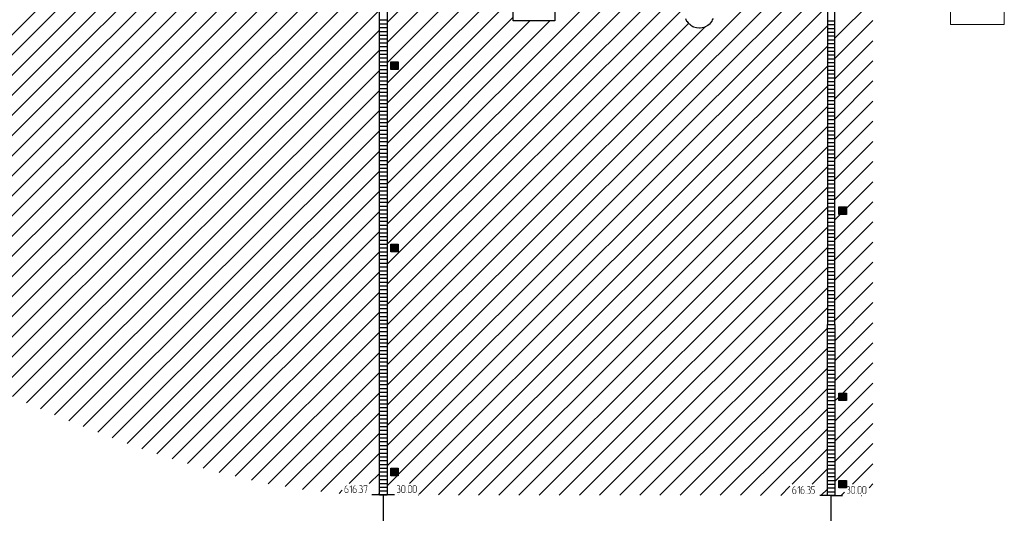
# Model space of a CAD drawing. Header units: millimetres. Extents: x -93479 to 1057970, y -66333 to 172656.
# Tile 35 of 256: x 136060 to 161965, y 21574 to 34577. Entities that reach past the tile are written whole.
import ezdxf

# ---------------------------------------------------------------- set-up
doc = ezdxf.new("R2010")
doc.units = ezdxf.units.MM
doc.layers.add('PDF _Геометрия', color=7, linetype='Continuous')
doc.layers.add('PDF _Сплошная заливка', color=7, linetype='Continuous')
doc.layers.add('РАЗМЕРЫ', color=7, linetype='Continuous', lineweight=9)

# ---------------------------------------------------------------- blocks, each defined once
blk = doc.blocks.new('геология 1')
at = {"layer": 'PDF _Сплошная заливка', "transparency": 33554559}
for points in [[(7.588, -21.244), (7.587, -21.244), (7.585, -21.245), (7.582, -21.245), (7.58, -21.247), (7.578, -21.249), (7.577, -21.249), (7.575, -21.25), (7.573, -21.252), (7.572, -21.254), (7.57, -21.255), (7.568, -21.257), (7.568, -21.259), (7.567, -21.26), (7.567, -21.262), (7.565, -21.265), (7.565, -21.267), (7.563, -21.269), (7.563, -21.275), (7.562, -21.279), (7.562, -21.307), (7.563, -21.31), (7.563, -21.312), (7.565, -21.314), (7.565, -21.315), (7.567, -21.317), (7.578, -21.317), (7.577, -21.315), (7.575, -21.315), (7.573, -21.314), (7.572, -21.314), (7.57, -21.312), (7.568, -21.309), (7.568, -21.282), (7.597, -21.282), (7.595, -21.28), (7.593, -21.279), (7.592, -21.279), (7.588, -21.277), (7.568, -21.277), (7.568, -21.27), (7.57, -21.269), (7.57, -21.267), (7.572, -21.265), (7.572, -21.264), (7.573, -21.262), (7.575, -21.26), (7.575, -21.259), (7.577, -21.257), (7.578, -21.255), (7.58, -21.254), (7.582, -21.252), (7.585, -21.25), (7.587, -21.25), (7.588, -21.249), (7.59, -21.247), (7.59, -21.244)], [(7.597, -21.282), (7.585, -21.282), (7.587, -21.284), (7.59, -21.284), (7.592, -21.285), (7.593, -21.285), (7.595, -21.287), (7.595, -21.292), (7.597, -21.294), (7.597, -21.305), (7.595, -21.307), (7.595, -21.31), (7.593, -21.312), (7.593, -21.314), (7.592, -21.315), (7.588, -21.315), (7.587, -21.317), (7.567, -21.317), (7.568, -21.319), (7.57, -21.32), (7.573, -21.32), (7.575, -21.322), (7.59, -21.322), (7.592, -21.32), (7.593, -21.32), (7.595, -21.319), (7.597, -21.317), (7.598, -21.315), (7.6, -21.314), (7.6, -21.312), (7.602, -21.31), (7.602, -21.289), (7.6, -21.287), (7.6, -21.285), (7.598, -21.284)], [(7.633, -21.244), (7.632, -21.244), (7.615, -21.26), (7.613, -21.264), (7.615, -21.265), (7.618, -21.265), (7.63, -21.254), (7.637, -21.247), (7.635, -21.244)], [(7.637, -21.247), (7.63, -21.254), (7.63, -21.319), (7.632, -21.322), (7.635, -21.322), (7.637, -21.319)], [(7.673, -21.244), (7.672, -21.244), (7.67, -21.245), (7.667, -21.245), (7.665, -21.247), (7.663, -21.249), (7.662, -21.249), (7.66, -21.25), (7.658, -21.252), (7.657, -21.254), (7.655, -21.255), (7.653, -21.257), (7.653, -21.259), (7.652, -21.26), (7.652, -21.262), (7.65, -21.265), (7.65, -21.267), (7.648, -21.269), (7.648, -21.275), (7.647, -21.279), (7.647, -21.307), (7.648, -21.31), (7.648, -21.312), (7.65, -21.314), (7.65, -21.315), (7.652, -21.317), (7.663, -21.317), (7.662, -21.315), (7.66, -21.315), (7.658, -21.314), (7.657, -21.314), (7.655, -21.312), (7.653, -21.309), (7.653, -21.282), (7.682, -21.282), (7.68, -21.28), (7.678, -21.279), (7.677, -21.279), (7.673, -21.277), (7.653, -21.277), (7.653, -21.27), (7.655, -21.269), (7.655, -21.267), (7.657, -21.265), (7.657, -21.264), (7.658, -21.262), (7.66, -21.26), (7.66, -21.259), (7.662, -21.257), (7.663, -21.255), (7.665, -21.254), (7.667, -21.252), (7.67, -21.25), (7.672, -21.25), (7.673, -21.249), (7.675, -21.247), (7.675, -21.244)], [(7.682, -21.282), (7.67, -21.282), (7.672, -21.284), (7.675, -21.284), (7.677, -21.285), (7.678, -21.285), (7.68, -21.287), (7.68, -21.292), (7.682, -21.294), (7.682, -21.305), (7.68, -21.307), (7.68, -21.31), (7.678, -21.312), (7.678, -21.314), (7.677, -21.315), (7.673, -21.315), (7.672, -21.317), (7.652, -21.317), (7.653, -21.319), (7.655, -21.32), (7.658, -21.32), (7.66, -21.322), (7.675, -21.322), (7.677, -21.32), (7.678, -21.32), (7.68, -21.319), (7.682, -21.317), (7.683, -21.315), (7.685, -21.314), (7.685, -21.312), (7.687, -21.31), (7.687, -21.289), (7.685, -21.287), (7.685, -21.285), (7.683, -21.284)], [(7.73, -21.244), (7.717, -21.244), (7.715, -21.247), (7.717, -21.249), (7.732, -21.249), (7.733, -21.25), (7.737, -21.25), (7.738, -21.252), (7.738, -21.254), (7.74, -21.255), (7.74, -21.259), (7.742, -21.26), (7.742, -21.265), (7.74, -21.269), (7.74, -21.27), (7.738, -21.272), (7.738, -21.274), (7.737, -21.275), (7.733, -21.277), (7.728, -21.277), (7.728, -21.279), (7.727, -21.28), (7.728, -21.282), (7.732, -21.282), (7.735, -21.284), (7.737, -21.284), (7.738, -21.285), (7.74, -21.285), (7.742, -21.287), (7.743, -21.29), (7.743, -21.31), (7.742, -21.312), (7.74, -21.314), (7.738, -21.315), (7.737, -21.315), (7.735, -21.317), (7.717, -21.317), (7.715, -21.319), (7.717, -21.322), (7.737, -21.322), (7.738, -21.32), (7.742, -21.32), (7.743, -21.319), (7.745, -21.317), (7.747, -21.315), (7.747, -21.314), (7.748, -21.312), (7.748, -21.31), (7.75, -21.307), (7.75, -21.292), (7.748, -21.289), (7.748, -21.287), (7.747, -21.285), (7.745, -21.284), (7.743, -21.282), (7.742, -21.28), (7.74, -21.279), (7.742, -21.277), (7.743, -21.275), (7.745, -21.274), (7.745, -21.27), (7.747, -21.269), (7.747, -21.255), (7.745, -21.254), (7.745, -21.252), (7.743, -21.25), (7.742, -21.249), (7.74, -21.247), (7.738, -21.245), (7.737, -21.244), (7.732, -21.244)], [(7.795, -21.244), (7.76, -21.244), (7.758, -21.245), (7.758, -21.255), (7.76, -21.257), (7.763, -21.257), (7.765, -21.255), (7.765, -21.249), (7.792, -21.249), (7.798, -21.247), (7.798, -21.244)], [(7.798, -21.247), (7.792, -21.249), (7.777, -21.319), (7.775, -21.319), (7.777, -21.322), (7.78, -21.322), (7.782, -21.32)], [(8.12, -21.244), (8.107, -21.244), (8.105, -21.247), (8.107, -21.249), (8.122, -21.249), (8.123, -21.25), (8.127, -21.25), (8.128, -21.252), (8.128, -21.254), (8.13, -21.255), (8.13, -21.259), (8.132, -21.26), (8.132, -21.265), (8.13, -21.269), (8.13, -21.27), (8.128, -21.272), (8.128, -21.274), (8.127, -21.275), (8.123, -21.277), (8.118, -21.277), (8.118, -21.279), (8.117, -21.28), (8.118, -21.282), (8.122, -21.282), (8.125, -21.284), (8.127, -21.284), (8.128, -21.285), (8.13, -21.285), (8.132, -21.287), (8.133, -21.29), (8.133, -21.31), (8.132, -21.312), (8.13, -21.314), (8.128, -21.315), (8.127, -21.315), (8.125, -21.317), (8.107, -21.317), (8.105, -21.319), (8.107, -21.322), (8.127, -21.322), (8.128, -21.32), (8.132, -21.32), (8.133, -21.319), (8.135, -21.317), (8.137, -21.315), (8.137, -21.314), (8.138, -21.312), (8.138, -21.31), (8.14, -21.307), (8.14, -21.292), (8.138, -21.289), (8.138, -21.287), (8.137, -21.285), (8.135, -21.284), (8.133, -21.282), (8.132, -21.28), (8.13, -21.279), (8.132, -21.277), (8.133, -21.275), (8.135, -21.274), (8.135, -21.27), (8.137, -21.269), (8.137, -21.255), (8.135, -21.254), (8.135, -21.252), (8.133, -21.25), (8.132, -21.249), (8.13, -21.247), (8.128, -21.245), (8.127, -21.244), (8.122, -21.244)], [(8.173, -21.244), (8.163, -21.244), (8.162, -21.245), (8.158, -21.245), (8.157, -21.247), (8.155, -21.249), (8.153, -21.25), (8.153, -21.252), (8.152, -21.254), (8.152, -21.255), (8.15, -21.259), (8.15, -21.307), (8.152, -21.31), (8.152, -21.312), (8.153, -21.314), (8.153, -21.315), (8.155, -21.317), (8.157, -21.319), (8.158, -21.32), (8.162, -21.32), (8.163, -21.322), (8.178, -21.322), (8.18, -21.32), (8.182, -21.32), (8.183, -21.319), (8.185, -21.317), (8.167, -21.317), (8.165, -21.315), (8.163, -21.315), (8.162, -21.314), (8.16, -21.314), (8.158, -21.312), (8.157, -21.309), (8.157, -21.255), (8.158, -21.254), (8.16, -21.252), (8.162, -21.25), (8.163, -21.25), (8.165, -21.249), (8.185, -21.249), (8.183, -21.247), (8.182, -21.245), (8.18, -21.245), (8.177, -21.244), (8.175, -21.244)], [(8.185, -21.249), (8.173, -21.249), (8.175, -21.249), (8.178, -21.25), (8.18, -21.25), (8.182, -21.252), (8.183, -21.254), (8.183, -21.259), (8.185, -21.26), (8.185, -21.305), (8.183, -21.307), (8.183, -21.31), (8.182, -21.312), (8.182, -21.314), (8.18, -21.315), (8.177, -21.315), (8.175, -21.317), (8.167, -21.317), (8.185, -21.317), (8.187, -21.315), (8.188, -21.314), (8.188, -21.312), (8.19, -21.309), (8.19, -21.255), (8.188, -21.254), (8.188, -21.252), (8.187, -21.25)], [(8.24, -21.244), (8.23, -21.244), (8.228, -21.245), (8.225, -21.245), (8.223, -21.247), (8.222, -21.249), (8.22, -21.25), (8.22, -21.252), (8.218, -21.254), (8.218, -21.255), (8.217, -21.259), (8.217, -21.307), (8.218, -21.31), (8.218, -21.312), (8.22, -21.314), (8.22, -21.315), (8.222, -21.317), (8.223, -21.319), (8.225, -21.32), (8.228, -21.32), (8.23, -21.322), (8.245, -21.322), (8.247, -21.32), (8.248, -21.32), (8.25, -21.319), (8.252, -21.317), (8.233, -21.317), (8.232, -21.315), (8.23, -21.315), (8.228, -21.314), (8.227, -21.314), (8.225, -21.312), (8.223, -21.309), (8.223, -21.255), (8.225, -21.254), (8.227, -21.252), (8.228, -21.25), (8.23, -21.25), (8.232, -21.249), (8.252, -21.249), (8.25, -21.247), (8.248, -21.245), (8.247, -21.245), (8.243, -21.244), (8.242, -21.244)], [(8.252, -21.249), (8.24, -21.249), (8.242, -21.249), (8.245, -21.25), (8.247, -21.25), (8.248, -21.252), (8.25, -21.254), (8.25, -21.259), (8.252, -21.26), (8.252, -21.305), (8.25, -21.307), (8.25, -21.31), (8.248, -21.312), (8.248, -21.314), (8.247, -21.315), (8.243, -21.315), (8.242, -21.317), (8.233, -21.317), (8.252, -21.317), (8.253, -21.315), (8.255, -21.314), (8.255, -21.312), (8.257, -21.309), (8.257, -21.255), (8.255, -21.254), (8.255, -21.252), (8.253, -21.25)], [(8.29, -21.244), (8.28, -21.244), (8.278, -21.245), (8.275, -21.245), (8.273, -21.247), (8.272, -21.249), (8.27, -21.25), (8.27, -21.252), (8.268, -21.254), (8.268, -21.255), (8.267, -21.259), (8.267, -21.307), (8.268, -21.31), (8.268, -21.312), (8.27, -21.314), (8.27, -21.315), (8.272, -21.317), (8.273, -21.319), (8.275, -21.32), (8.278, -21.32), (8.28, -21.322), (8.295, -21.322), (8.297, -21.32), (8.298, -21.32), (8.3, -21.319), (8.302, -21.317), (8.283, -21.317), (8.282, -21.315), (8.28, -21.315), (8.278, -21.314), (8.277, -21.314), (8.275, -21.312), (8.273, -21.309), (8.273, -21.255), (8.275, -21.254), (8.277, -21.252), (8.278, -21.25), (8.28, -21.25), (8.282, -21.249), (8.302, -21.249), (8.3, -21.247), (8.298, -21.245), (8.297, -21.245), (8.293, -21.244), (8.292, -21.244)], [(8.302, -21.249), (8.29, -21.249), (8.292, -21.249), (8.295, -21.25), (8.297, -21.25), (8.298, -21.252), (8.3, -21.254), (8.3, -21.259), (8.302, -21.26), (8.302, -21.305), (8.3, -21.307), (8.3, -21.31), (8.298, -21.312), (8.298, -21.314), (8.297, -21.315), (8.293, -21.315), (8.292, -21.317), (8.283, -21.317), (8.302, -21.317), (8.303, -21.315), (8.305, -21.314), (8.305, -21.312), (8.307, -21.309), (8.307, -21.255), (8.305, -21.254), (8.305, -21.252), (8.303, -21.25)], [(12.225, -21.252), (12.223, -21.252), (12.222, -21.254), (12.218, -21.254), (12.217, -21.255), (12.215, -21.257), (12.213, -21.257), (12.212, -21.259), (12.21, -21.26), (12.208, -21.262), (12.207, -21.264), (12.205, -21.265), (12.205, -21.267), (12.203, -21.269), (12.203, -21.27), (12.202, -21.274), (12.202, -21.275), (12.2, -21.277), (12.2, -21.284), (12.198, -21.287), (12.198, -21.315), (12.2, -21.319), (12.2, -21.32), (12.202, -21.322), (12.202, -21.324), (12.203, -21.325), (12.215, -21.325), (12.213, -21.324), (12.212, -21.324), (12.21, -21.322), (12.208, -21.322), (12.207, -21.32), (12.205, -21.317), (12.205, -21.29), (12.233, -21.29), (12.232, -21.289), (12.23, -21.287), (12.228, -21.287), (12.225, -21.285), (12.205, -21.285), (12.205, -21.279), (12.207, -21.277), (12.207, -21.275), (12.208, -21.274), (12.208, -21.272), (12.21, -21.27), (12.212, -21.269), (12.212, -21.267), (12.213, -21.265), (12.215, -21.264), (12.217, -21.262), (12.218, -21.26), (12.222, -21.259), (12.223, -21.259), (12.225, -21.257), (12.227, -21.255), (12.227, -21.252)], [(12.233, -21.29), (12.222, -21.29), (12.223, -21.292), (12.227, -21.292), (12.228, -21.294), (12.23, -21.294), (12.232, -21.295), (12.232, -21.3), (12.233, -21.302), (12.233, -21.314), (12.232, -21.315), (12.232, -21.319), (12.23, -21.32), (12.23, -21.322), (12.228, -21.324), (12.225, -21.324), (12.223, -21.325), (12.203, -21.325), (12.205, -21.327), (12.207, -21.329), (12.21, -21.329), (12.212, -21.33), (12.227, -21.33), (12.228, -21.329), (12.23, -21.329), (12.232, -21.327), (12.233, -21.325), (12.235, -21.324), (12.237, -21.322), (12.237, -21.32), (12.238, -21.319), (12.238, -21.297), (12.237, -21.295), (12.237, -21.294), (12.235, -21.292)], [(12.27, -21.252), (12.268, -21.252), (12.252, -21.269), (12.25, -21.272), (12.252, -21.274), (12.255, -21.274), (12.267, -21.262), (12.273, -21.255), (12.272, -21.252)], [(12.273, -21.255), (12.267, -21.262), (12.267, -21.327), (12.268, -21.33), (12.272, -21.33), (12.273, -21.327)], [(12.31, -21.252), (12.308, -21.252), (12.307, -21.254), (12.303, -21.254), (12.302, -21.255), (12.3, -21.257), (12.298, -21.257), (12.297, -21.259), (12.295, -21.26), (12.293, -21.262), (12.292, -21.264), (12.29, -21.265), (12.29, -21.267), (12.288, -21.269), (12.288, -21.27), (12.287, -21.274), (12.287, -21.275), (12.285, -21.277), (12.285, -21.284), (12.283, -21.287), (12.283, -21.315), (12.285, -21.319), (12.285, -21.32), (12.287, -21.322), (12.287, -21.324), (12.288, -21.325), (12.3, -21.325), (12.298, -21.324), (12.297, -21.324), (12.295, -21.322), (12.293, -21.322), (12.292, -21.32), (12.29, -21.317), (12.29, -21.29), (12.318, -21.29), (12.317, -21.289), (12.315, -21.287), (12.313, -21.287), (12.31, -21.285), (12.29, -21.285), (12.29, -21.279), (12.292, -21.277), (12.292, -21.275), (12.293, -21.274), (12.293, -21.272), (12.295, -21.27), (12.297, -21.269), (12.297, -21.267), (12.298, -21.265), (12.3, -21.264), (12.302, -21.262), (12.303, -21.26), (12.307, -21.259), (12.308, -21.259), (12.31, -21.257), (12.312, -21.255), (12.312, -21.252)], [(12.318, -21.29), (12.307, -21.29), (12.308, -21.292), (12.312, -21.292), (12.313, -21.294), (12.315, -21.294), (12.317, -21.295), (12.317, -21.3), (12.318, -21.302), (12.318, -21.314), (12.317, -21.315), (12.317, -21.319), (12.315, -21.32), (12.315, -21.322), (12.313, -21.324), (12.31, -21.324), (12.308, -21.325), (12.288, -21.325), (12.29, -21.327), (12.292, -21.329), (12.295, -21.329), (12.297, -21.33), (12.312, -21.33), (12.313, -21.329), (12.315, -21.329), (12.317, -21.327), (12.318, -21.325), (12.32, -21.324), (12.322, -21.322), (12.322, -21.32), (12.323, -21.319), (12.323, -21.297), (12.322, -21.295), (12.322, -21.294), (12.32, -21.292)], [(12.367, -21.252), (12.353, -21.252), (12.352, -21.255), (12.353, -21.257), (12.368, -21.257), (12.37, -21.259), (12.373, -21.259), (12.375, -21.26), (12.375, -21.262), (12.377, -21.264), (12.377, -21.267), (12.378, -21.269), (12.378, -21.274), (12.377, -21.277), (12.377, -21.279), (12.375, -21.28), (12.375, -21.282), (12.373, -21.284), (12.37, -21.285), (12.365, -21.285), (12.365, -21.287), (12.363, -21.289), (12.365, -21.29), (12.368, -21.29), (12.372, -21.292), (12.373, -21.292), (12.375, -21.294), (12.377, -21.294), (12.378, -21.295), (12.38, -21.299), (12.38, -21.319), (12.378, -21.32), (12.377, -21.322), (12.375, -21.324), (12.373, -21.324), (12.372, -21.325), (12.353, -21.325), (12.352, -21.327), (12.353, -21.33), (12.373, -21.33), (12.375, -21.329), (12.378, -21.329), (12.38, -21.327), (12.382, -21.325), (12.383, -21.324), (12.383, -21.322), (12.385, -21.32), (12.385, -21.319), (12.387, -21.315), (12.387, -21.3), (12.385, -21.297), (12.385, -21.295), (12.383, -21.294), (12.382, -21.292), (12.38, -21.29), (12.378, -21.289), (12.377, -21.287), (12.378, -21.285), (12.38, -21.284), (12.382, -21.282), (12.382, -21.279), (12.383, -21.277), (12.383, -21.264), (12.382, -21.262), (12.382, -21.26), (12.38, -21.259), (12.378, -21.257), (12.377, -21.255), (12.375, -21.254), (12.373, -21.252), (12.368, -21.252)], [(12.427, -21.252), (12.397, -21.252), (12.395, -21.254), (12.395, -21.289), (12.397, -21.29), (12.413, -21.29), (12.415, -21.292), (12.417, -21.292), (12.418, -21.294), (12.42, -21.294), (12.422, -21.295), (12.423, -21.297), (12.423, -21.319), (12.422, -21.32), (12.42, -21.322), (12.418, -21.324), (12.415, -21.324), (12.413, -21.325), (12.397, -21.325), (12.395, -21.327), (12.397, -21.33), (12.417, -21.33), (12.418, -21.329), (12.422, -21.329), (12.423, -21.327), (12.425, -21.325), (12.427, -21.324), (12.427, -21.322), (12.428, -21.32), (12.428, -21.317), (12.43, -21.315), (12.43, -21.3), (12.428, -21.297), (12.428, -21.295), (12.427, -21.294), (12.425, -21.292), (12.425, -21.29), (12.423, -21.289), (12.42, -21.287), (12.418, -21.287), (12.417, -21.285), (12.402, -21.285), (12.402, -21.257), (12.428, -21.257), (12.43, -21.255), (12.428, -21.252)], [(12.777, -21.252), (12.763, -21.252), (12.762, -21.255), (12.763, -21.257), (12.778, -21.257), (12.78, -21.259), (12.783, -21.259), (12.785, -21.26), (12.785, -21.262), (12.787, -21.264), (12.787, -21.267), (12.788, -21.269), (12.788, -21.274), (12.787, -21.277), (12.787, -21.279), (12.785, -21.28), (12.785, -21.282), (12.783, -21.284), (12.78, -21.285), (12.775, -21.285), (12.775, -21.287), (12.773, -21.289), (12.775, -21.29), (12.778, -21.29), (12.782, -21.292), (12.783, -21.292), (12.785, -21.294), (12.787, -21.294), (12.788, -21.295), (12.79, -21.299), (12.79, -21.319), (12.788, -21.32), (12.787, -21.322), (12.785, -21.324), (12.783, -21.324), (12.782, -21.325), (12.763, -21.325), (12.762, -21.327), (12.763, -21.33), (12.783, -21.33), (12.785, -21.329), (12.788, -21.329), (12.79, -21.327), (12.792, -21.325), (12.793, -21.324), (12.793, -21.322), (12.795, -21.32), (12.795, -21.319), (12.797, -21.315), (12.797, -21.3), (12.795, -21.297), (12.795, -21.295), (12.793, -21.294), (12.792, -21.292), (12.79, -21.29), (12.788, -21.289), (12.787, -21.287), (12.788, -21.285), (12.79, -21.284), (12.792, -21.282), (12.792, -21.279), (12.793, -21.277), (12.793, -21.264), (12.792, -21.262), (12.792, -21.26), (12.79, -21.259), (12.788, -21.257), (12.787, -21.255), (12.785, -21.254), (12.783, -21.252), (12.778, -21.252)], [(12.83, -21.252), (12.82, -21.252), (12.818, -21.254), (12.815, -21.254), (12.813, -21.255), (12.812, -21.257), (12.81, -21.259), (12.81, -21.26), (12.808, -21.262), (12.808, -21.264), (12.807, -21.267), (12.807, -21.315), (12.808, -21.319), (12.808, -21.32), (12.81, -21.322), (12.81, -21.324), (12.812, -21.325), (12.813, -21.327), (12.815, -21.329), (12.818, -21.329), (12.82, -21.33), (12.835, -21.33), (12.837, -21.329), (12.838, -21.329), (12.84, -21.327), (12.842, -21.325), (12.823, -21.325), (12.822, -21.324), (12.82, -21.324), (12.818, -21.322), (12.817, -21.322), (12.815, -21.32), (12.813, -21.317), (12.813, -21.264), (12.815, -21.262), (12.817, -21.26), (12.818, -21.259), (12.82, -21.259), (12.822, -21.257), (12.842, -21.257), (12.84, -21.255), (12.838, -21.254), (12.837, -21.254), (12.833, -21.252), (12.832, -21.252)], [(12.842, -21.257), (12.83, -21.257), (12.832, -21.257), (12.835, -21.259), (12.837, -21.259), (12.838, -21.26), (12.84, -21.262), (12.84, -21.267), (12.842, -21.269), (12.842, -21.314), (12.84, -21.315), (12.84, -21.319), (12.838, -21.32), (12.838, -21.322), (12.837, -21.324), (12.833, -21.324), (12.832, -21.325), (12.823, -21.325), (12.842, -21.325), (12.843, -21.324), (12.845, -21.322), (12.845, -21.32), (12.847, -21.317), (12.847, -21.264), (12.845, -21.262), (12.845, -21.26), (12.843, -21.259)], [(12.897, -21.252), (12.887, -21.252), (12.885, -21.254), (12.882, -21.254), (12.88, -21.255), (12.878, -21.257), (12.877, -21.259), (12.877, -21.26), (12.875, -21.262), (12.875, -21.264), (12.873, -21.267), (12.873, -21.315), (12.875, -21.319), (12.875, -21.32), (12.877, -21.322), (12.877, -21.324), (12.878, -21.325), (12.88, -21.327), (12.882, -21.329), (12.885, -21.329), (12.887, -21.33), (12.902, -21.33), (12.903, -21.329), (12.905, -21.329), (12.907, -21.327), (12.908, -21.325), (12.89, -21.325), (12.888, -21.324), (12.887, -21.324), (12.885, -21.322), (12.883, -21.322), (12.882, -21.32), (12.88, -21.317), (12.88, -21.264), (12.882, -21.262), (12.883, -21.26), (12.885, -21.259), (12.887, -21.259), (12.888, -21.257), (12.908, -21.257), (12.907, -21.255), (12.905, -21.254), (12.903, -21.254), (12.9, -21.252), (12.898, -21.252)], [(12.908, -21.257), (12.897, -21.257), (12.898, -21.257), (12.902, -21.259), (12.903, -21.259), (12.905, -21.26), (12.907, -21.262), (12.907, -21.267), (12.908, -21.269), (12.908, -21.314), (12.907, -21.315), (12.907, -21.319), (12.905, -21.32), (12.905, -21.322), (12.903, -21.324), (12.9, -21.324), (12.898, -21.325), (12.89, -21.325), (12.908, -21.325), (12.91, -21.324), (12.912, -21.322), (12.912, -21.32), (12.913, -21.317), (12.913, -21.264), (12.912, -21.262), (12.912, -21.26), (12.91, -21.259)], [(12.947, -21.252), (12.937, -21.252), (12.935, -21.254), (12.932, -21.254), (12.93, -21.255), (12.928, -21.257), (12.927, -21.259), (12.927, -21.26), (12.925, -21.262), (12.925, -21.264), (12.923, -21.267), (12.923, -21.315), (12.925, -21.319), (12.925, -21.32), (12.927, -21.322), (12.927, -21.324), (12.928, -21.325), (12.93, -21.327), (12.932, -21.329), (12.935, -21.329), (12.937, -21.33), (12.952, -21.33), (12.953, -21.329), (12.955, -21.329), (12.957, -21.327), (12.958, -21.325), (12.94, -21.325), (12.938, -21.324), (12.937, -21.324), (12.935, -21.322), (12.933, -21.322), (12.932, -21.32), (12.93, -21.317), (12.93, -21.264), (12.932, -21.262), (12.933, -21.26), (12.935, -21.259), (12.937, -21.259), (12.938, -21.257), (12.958, -21.257), (12.957, -21.255), (12.955, -21.254), (12.953, -21.254), (12.95, -21.252), (12.948, -21.252)], [(12.958, -21.257), (12.947, -21.257), (12.948, -21.257), (12.952, -21.259), (12.953, -21.259), (12.955, -21.26), (12.957, -21.262), (12.957, -21.267), (12.958, -21.269), (12.958, -21.314), (12.957, -21.315), (12.957, -21.319), (12.955, -21.32), (12.955, -21.322), (12.953, -21.324), (12.95, -21.324), (12.948, -21.325), (12.94, -21.325), (12.958, -21.325), (12.96, -21.324), (12.962, -21.322), (12.962, -21.32), (12.963, -21.317), (12.963, -21.264), (12.962, -21.262), (12.962, -21.26), (12.96, -21.259)], [(7.702, -21.317), (7.7, -21.317), (7.698, -21.319), (7.7, -21.322), (7.703, -21.322), (7.703, -21.32), (7.705, -21.319), (7.703, -21.317)], [(8.203, -21.317), (8.202, -21.317), (8.2, -21.319), (8.202, -21.322), (8.205, -21.322), (8.205, -21.32), (8.207, -21.319), (8.205, -21.317)], [(12.338, -21.325), (12.337, -21.325), (12.335, -21.327), (12.337, -21.33), (12.34, -21.33), (12.34, -21.329), (12.342, -21.327), (12.34, -21.325)], [(12.86, -21.325), (12.858, -21.325), (12.857, -21.327), (12.858, -21.33), (12.862, -21.33), (12.862, -21.329), (12.863, -21.327), (12.862, -21.325)]]:
    blk.add_hatch(color=256, dxfattribs=at).paths.add_polyline_path(points)
at = {"layer": 'PDF _Геометрия', "color": 7, "lineweight": 25}
for points in [[(7.923, -19.57), (7.922, -19.57), (8.002, -19.57), (8.002, -21.342), (7.922, -21.342), (7.922, -19.57), (7.922, -14.53), (7.922, -9.53), (8.002, -9.53), (8.002, -14.53), (8.002, -19.57), (8.003, -19.57)], [(12.64, -19.577), (12.638, -19.577), (12.638, -14.539), (12.638, -9.539), (12.56, -9.539), (12.56, -14.539), (12.56, -19.577), (12.562, -19.577)], [(8.002, -16.864), (12.56, -12.305)], [(8.002, -16.447), (11.937, -12.51)], [(8.002, -16.655), (12.145, -12.51)], [(8.002, -17.074), (12.56, -12.514)], [(8.002, -17.282), (12.56, -12.724)], [(2.042, -19.065), (7.922, -13.185)], [(2.217, -19.099), (7.922, -13.394)], [(2.175, -19.349), (7.922, -13.602)], [(2.315, -19.419), (7.922, -13.812)], [(8.002, -18.325), (12.56, -13.767)], [(2.453, -19.489), (7.922, -14.02)], [(8.002, -18.535), (12.56, -13.975)], [(2.593, -19.559), (7.922, -14.229)], [(7.922, -18.744), (8.002, -18.744), (12.56, -14.184), (12.638, -14.184)], [(2.732, -19.629), (7.922, -14.437)], [(8.002, -18.952), (12.56, -14.394)], [(8.002, -19.16), (12.56, -14.602)], [(3.147, -19.84), (7.922, -15.064)], [(3.285, -19.91), (7.922, -15.272)], [(3.423, -19.98), (7.922, -15.482)], [(8.002, -19.995), (12.56, -15.437)], [(3.562, -20.05), (7.922, -15.69)], [(8.002, -20.205), (12.56, -15.645)], [(3.702, -20.12), (7.922, -15.899)], [(8.002, -20.414), (12.56, -15.855)], [(1.885, -18.805), (4.675, -16.015)], [(1.95, -18.949), (4.883, -16.015)], [(8.002, -20.622), (12.56, -16.064)]]:
    blk.add_lwpolyline(points, dxfattribs=at)
at = {"layer": 'PDF _Геометрия', "lineweight": 25}
for points in [[(2.87, -19.699), (6.402, -16.167)], [(3.842, -20.189), (7.922, -16.109)], [(8.002, -17.49), (9.308, -16.184)], [(11.09, -16.405), (11.103, -16.432), (11.108, -16.437), (11.123, -16.455), (11.135, -16.465), (11.148, -16.475), (11.168, -16.487), (11.175, -16.49), (11.205, -16.499), (11.235, -16.502), (11.245, -16.5), (11.265, -16.499), (11.283, -16.494), (11.295, -16.49), (11.32, -16.477), (11.323, -16.475), (11.347, -16.455), (11.35, -16.452), (11.367, -16.432), (11.372, -16.42), (11.38, -16.405)], [(3.008, -19.769), (6.522, -16.255)], [(8.002, -20.832), (12.56, -16.272)], [(8.002, -19.37), (11.092, -16.279)], [(12.638, -16.61), (13.032, -16.217)], [(3.983, -20.257), (7.922, -16.317)], [(8.002, -17.699), (9.308, -16.392)], [(7.922, -16.42), (8.002, -16.42)], [(7.922, -16.46), (8.002, -16.46)], [(7.922, -16.499), (8.002, -16.499)], [(8.002, -17.909), (9.48, -16.43)], [(8.002, -18.117), (9.688, -16.43)], [(8.002, -19.579), (11.123, -16.455)], [(8.002, -21.04), (12.56, -16.48)], [(8.002, -19.787), (11.3, -16.489)], [(12.56, -16.429), (12.638, -16.429)], [(12.56, -16.467), (12.638, -16.467)], [(12.56, -16.507), (12.638, -16.507)], [(12.638, -16.82), (13.032, -16.427)], [(4.125, -20.322), (7.922, -16.525)], [(7.922, -16.539), (8.002, -16.539)], [(7.922, -16.579), (8.002, -16.579)], [(12.56, -16.547), (12.638, -16.547)], [(12.56, -16.585), (12.638, -16.585)], [(7.922, -16.617), (8.002, -16.617)], [(7.922, -16.657), (8.002, -16.657)], [(7.922, -16.695), (8.002, -16.695)], [(8.118, -21.13), (12.56, -16.69)], [(12.56, -16.625), (12.638, -16.625)], [(12.56, -16.664), (12.638, -16.664)], [(12.56, -16.704), (12.638, -16.704)], [(12.638, -17.029), (13.032, -16.635)], [(4.268, -20.387), (7.922, -16.734)], [(7.922, -16.735), (8.002, -16.735)], [(7.922, -16.775), (8.002, -16.775)], [(7.922, -16.814), (8.002, -16.814)], [(12.56, -16.744), (12.638, -16.744)], [(12.56, -16.782), (12.638, -16.782)], [(7.922, -16.854), (8.002, -16.854)], [(7.922, -16.892), (8.002, -16.892)], [(8.04, -16.862), (8.118, -16.862)], [(8.04, -16.869), (8.118, -16.869)], [(8.04, -16.877), (8.118, -16.877)], [(8.04, -16.885), (8.118, -16.885)], [(8.04, -16.892), (8.118, -16.892)], [(8.04, -16.9), (8.118, -16.9)], [(8.04, -16.909), (8.118, -16.909)], [(8.04, -16.917), (8.118, -16.917)], [(8.235, -21.224), (12.56, -16.899)], [(12.56, -16.822), (12.638, -16.822)], [(12.56, -16.862), (12.638, -16.862)], [(12.56, -16.9), (12.638, -16.9)], [(12.638, -17.237), (13.032, -16.844)], [(4.413, -20.452), (7.922, -16.944)], [(7.922, -16.932), (8.002, -16.932)], [(7.922, -16.972), (8.002, -16.972)], [(7.922, -17.01), (8.002, -17.01)], [(8.04, -16.924), (8.118, -16.924)], [(12.56, -16.94), (12.638, -16.94)], [(12.56, -16.979), (12.638, -16.979)], [(12.56, -17.019), (12.638, -17.019)], [(7.922, -17.05), (8.002, -17.05)], [(7.922, -17.09), (8.002, -17.09)], [(8.333, -21.335), (12.56, -17.107)], [(12.56, -17.059), (12.638, -17.059)], [(12.56, -17.097), (12.638, -17.097)], [(12.638, -17.447), (13.032, -17.052)], [(4.56, -20.514), (7.922, -17.152)], [(7.922, -17.129), (8.002, -17.129)], [(7.922, -17.169), (8.002, -17.169)], [(7.922, -17.207), (8.002, -17.207)], [(12.56, -17.137), (12.638, -17.137)], [(12.56, -17.177), (12.638, -17.177)], [(12.56, -17.215), (12.638, -17.215)], [(7.922, -17.247), (8.002, -17.247)], [(7.922, -17.287), (8.002, -17.287)], [(7.922, -17.325), (8.002, -17.325)], [(8.533, -21.342), (12.56, -17.317)], [(12.56, -17.255), (12.638, -17.255)], [(12.56, -17.294), (12.638, -17.294)], [(12.638, -17.655), (13.032, -17.262)], [(4.708, -20.575), (7.922, -17.36)], [(7.922, -17.365), (8.002, -17.365)], [(7.922, -17.405), (8.002, -17.405)], [(12.56, -17.334), (12.638, -17.334)], [(12.56, -17.374), (12.638, -17.374)], [(12.56, -17.412), (12.638, -17.412)], [(7.922, -17.444), (8.002, -17.444)], [(7.922, -17.484), (8.002, -17.484)], [(7.922, -17.522), (8.002, -17.522)], [(8.742, -21.344), (12.56, -17.525)], [(12.56, -17.452), (12.638, -17.452)], [(12.56, -17.492), (12.638, -17.492)], [(12.56, -17.53), (12.638, -17.53)], [(12.638, -17.864), (13.032, -17.47)], [(4.857, -20.635), (7.922, -17.569)], [(7.922, -17.562), (8.002, -17.562)], [(7.922, -17.602), (8.002, -17.602)], [(12.56, -17.57), (12.638, -17.57)], [(12.56, -17.609), (12.638, -17.609)], [(7.922, -17.64), (8.002, -17.64)], [(7.922, -17.68), (8.002, -17.68)], [(7.922, -17.72), (8.002, -17.72)], [(8.95, -21.344), (12.56, -17.734)], [(12.56, -17.649), (12.638, -17.649)], [(12.56, -17.689), (12.638, -17.689)], [(12.56, -17.727), (12.638, -17.727)], [(12.638, -18.072), (13.032, -17.679)], [(5.007, -20.694), (7.922, -17.779)], [(7.922, -17.759), (8.002, -17.759)], [(7.922, -17.799), (8.002, -17.799)], [(7.922, -17.837), (8.002, -17.837)], [(12.56, -17.767), (12.638, -17.767)], [(12.56, -17.807), (12.638, -17.807)], [(7.922, -17.877), (8.002, -17.877)], [(7.922, -17.917), (8.002, -17.917)], [(12.56, -17.845), (12.638, -17.845)], [(12.56, -17.885), (12.638, -17.885)], [(12.56, -17.924), (12.638, -17.924)], [(12.638, -18.282), (13.032, -17.887)], [(5.157, -20.752), (7.922, -17.987)], [(7.922, -17.955), (8.002, -17.955)], [(7.922, -17.995), (8.002, -17.995)], [(7.922, -18.035), (8.002, -18.035)], [(9.158, -21.344), (12.56, -17.942)], [(12.56, -17.964), (12.638, -17.964)], [(12.56, -18.004), (12.638, -18.004)], [(12.56, -18.042), (12.638, -18.042)], [(7.922, -18.074), (8.002, -18.074)], [(7.922, -18.114), (8.002, -18.114)], [(12.56, -18.082), (12.638, -18.082)], [(12.56, -18.12), (12.638, -18.12)], [(12.757, -18.372), (13.032, -18.097)], [(5.31, -20.809), (7.922, -18.195)], [(7.922, -18.152), (8.002, -18.152)], [(7.922, -18.192), (8.002, -18.192)], [(7.922, -18.232), (8.002, -18.232)], [(9.367, -21.344), (12.56, -18.152)], [(12.56, -18.16), (12.638, -18.16)], [(12.56, -18.2), (12.638, -18.2)], [(12.56, -18.239), (12.638, -18.239)], [(7.922, -18.27), (8.002, -18.27)], [(7.922, -18.31), (8.002, -18.31)], [(7.922, -18.349), (8.002, -18.349)], [(12.56, -18.279), (12.638, -18.279)], [(12.56, -18.319), (12.638, -18.319)], [(12.638, -18.699), (13.032, -18.305)], [(5.463, -20.864), (7.922, -18.405)], [(7.922, -18.389), (8.002, -18.389)], [(7.922, -18.429), (8.002, -18.429)], [(9.577, -21.344), (12.56, -18.36)], [(12.56, -18.357), (12.638, -18.357)], [(12.56, -18.397), (12.638, -18.397)], [(12.56, -18.435), (12.638, -18.435)], [(12.638, -18.49), (12.693, -18.435)], [(12.678, -18.365), (12.757, -18.365)], [(12.678, -18.374), (12.757, -18.374)], [(12.678, -18.38), (12.757, -18.38)], [(12.678, -18.389), (12.757, -18.389)], [(12.678, -18.397), (12.757, -18.397)], [(12.678, -18.405), (12.757, -18.405)], [(12.678, -18.412), (12.757, -18.412)], [(12.678, -18.42), (12.757, -18.42)], [(12.678, -18.429), (12.757, -18.429)], [(7.922, -18.467), (8.002, -18.467)], [(7.922, -18.507), (8.002, -18.507)], [(7.922, -18.547), (8.002, -18.547)], [(12.56, -18.475), (12.638, -18.475)], [(12.56, -18.515), (12.638, -18.515)], [(12.638, -18.907), (13.032, -18.514)], [(5.618, -20.917), (7.922, -18.614)], [(7.922, -18.585), (8.002, -18.585)], [(7.922, -18.625), (8.002, -18.625)], [(9.785, -21.345), (12.56, -18.569)], [(12.56, -18.554), (12.638, -18.554)], [(12.56, -18.594), (12.638, -18.594)], [(12.56, -18.634), (12.638, -18.634)], [(7.922, -18.664), (8.002, -18.664)], [(7.922, -18.704), (8.002, -18.704)], [(8.04, -18.75), (8.118, -18.75)], [(12.56, -18.672), (12.638, -18.672)], [(12.56, -18.712), (12.638, -18.712)], [(12.56, -18.75), (12.638, -18.75)], [(12.638, -19.117), (13.032, -18.724)], [(5.777, -20.967), (7.922, -18.822), (8.002, -18.822)], [(7.922, -18.782), (8.002, -18.782)], [(8.04, -18.759), (8.118, -18.759)], [(8.04, -18.767), (8.118, -18.767)], [(8.04, -18.775), (8.118, -18.775)], [(8.04, -18.782), (8.118, -18.782)], [(8.04, -18.79), (8.118, -18.79)], [(8.04, -18.799), (8.118, -18.799)], [(8.04, -18.805), (8.118, -18.805)], [(8.04, -18.814), (8.118, -18.814)], [(9.993, -21.345), (12.56, -18.777)], [(12.56, -18.79), (12.638, -18.79)], [(12.56, -18.83), (12.638, -18.83)], [(7.922, -18.862), (8.002, -18.862)], [(7.922, -18.9), (8.002, -18.9)], [(7.922, -18.94), (8.002, -18.94)], [(12.56, -18.869), (12.638, -18.869)], [(12.56, -18.909), (12.638, -18.909)], [(12.56, -18.949), (12.638, -18.949)], [(12.638, -19.325), (13.032, -18.932)], [(5.935, -21.017), (7.922, -19.03)], [(7.922, -18.979), (8.002, -18.979)], [(7.922, -19.019), (8.002, -19.019)], [(7.922, -19.059), (8.002, -19.059)], [(10.202, -21.345), (12.56, -18.987), (12.638, -18.987)], [(12.56, -19.027), (12.638, -19.027)], [(7.922, -19.097), (8.002, -19.097)], [(7.922, -19.137), (8.002, -19.137)], [(12.56, -19.065), (12.638, -19.065)], [(12.56, -19.105), (12.638, -19.105)], [(12.56, -19.145), (12.638, -19.145)], [(12.638, -19.534), (13.032, -19.14)], [(6.098, -21.064), (7.922, -19.24)], [(7.922, -19.177), (8.002, -19.177)], [(7.922, -19.215), (8.002, -19.215)], [(7.922, -19.255), (8.002, -19.255)], [(10.41, -21.345), (12.56, -19.195)], [(12.56, -19.184), (12.638, -19.184)], [(12.56, -19.224), (12.638, -19.224)], [(12.56, -19.264), (12.638, -19.264)], [(7.922, -19.294), (8.002, -19.294)], [(7.922, -19.334), (8.002, -19.334)], [(12.56, -19.302), (12.638, -19.302)], [(12.56, -19.342), (12.638, -19.342)], [(12.638, -19.744), (13.032, -19.349)], [(6.262, -21.109), (7.922, -19.449)], [(7.922, -19.374), (8.002, -19.374)], [(7.922, -19.412), (8.002, -19.412)], [(7.922, -19.452), (8.002, -19.452)], [(10.618, -21.345), (12.56, -19.404)], [(12.56, -19.38), (12.638, -19.38)], [(12.56, -19.42), (12.638, -19.42)], [(12.56, -19.46), (12.638, -19.46)], [(7.922, -19.492), (8.002, -19.492)], [(7.922, -19.53), (8.002, -19.53)], [(12.56, -19.499), (12.638, -19.499)], [(12.56, -19.539), (12.638, -19.539)], [(12.638, -19.952), (13.032, -19.559)], [(6.428, -21.15), (7.922, -19.657)], [(7.922, -19.609), (8.002, -19.609)], [(7.922, -19.649), (8.002, -19.649)], [(10.827, -21.347), (12.56, -19.614)], [(12.638, -21.349), (12.56, -21.349), (12.56, -19.577), (12.638, -19.577), (12.638, -21.349), (12.56, -21.349), (12.562, -21.349)], [(12.56, -19.617), (12.638, -19.617)], [(12.56, -19.657), (12.638, -19.657)], [(7.922, -19.689), (8.002, -19.689)], [(7.922, -19.727), (8.002, -19.727)], [(7.922, -19.767), (8.002, -19.767)], [(12.56, -19.695), (12.638, -19.695)], [(12.56, -19.735), (12.638, -19.735)], [(12.56, -19.775), (12.638, -19.775)], [(12.638, -20.16), (13.032, -19.767)], [(6.598, -21.19), (7.922, -19.865)], [(7.922, -19.805), (8.002, -19.805)], [(7.922, -19.845), (8.002, -19.845)], [(11.035, -21.347), (12.56, -19.822)], [(12.56, -19.814), (12.638, -19.814)], [(12.56, -19.854), (12.638, -19.854)], [(7.922, -19.885), (8.002, -19.885)], [(7.922, -19.924), (8.002, -19.924)], [(7.922, -19.964), (8.002, -19.964)], [(12.56, -19.892), (12.638, -19.892)], [(12.56, -19.932), (12.638, -19.932)], [(12.56, -19.972), (12.638, -19.972)], [(12.722, -20.287), (13.032, -19.975)], [(6.77, -21.227), (7.922, -20.075)], [(7.922, -20.004), (8.002, -20.004)], [(7.922, -20.042), (8.002, -20.042)], [(11.243, -21.347), (12.56, -20.03)], [(12.56, -20.01), (12.638, -20.01)], [(12.56, -20.05), (12.638, -20.05)], [(7.922, -20.082), (8.002, -20.082)], [(7.922, -20.12), (8.002, -20.12)], [(7.922, -20.16), (8.002, -20.16)], [(12.56, -20.09), (12.638, -20.09)], [(12.56, -20.129), (12.638, -20.129)], [(12.56, -20.169), (12.638, -20.169)], [(6.948, -21.257), (7.922, -20.284)], [(7.922, -20.2), (8.002, -20.2)], [(7.922, -20.239), (8.002, -20.239)], [(7.922, -20.279), (8.002, -20.279)], [(11.452, -21.347), (12.56, -20.239)], [(12.56, -20.207), (12.638, -20.207)], [(12.56, -20.247), (12.638, -20.247)], [(12.638, -20.579), (13.032, -20.184)], [(7.922, -20.319), (8.002, -20.319)], [(7.922, -20.357), (8.002, -20.357)], [(12.56, -20.287), (12.638, -20.287)], [(12.56, -20.325), (12.638, -20.325)], [(12.56, -20.365), (12.638, -20.365)], [(12.638, -20.369), (12.678, -20.33)], [(12.678, -20.294), (12.757, -20.294)], [(12.678, -20.302), (12.757, -20.302)], [(12.678, -20.31), (12.757, -20.31)], [(12.678, -20.319), (12.757, -20.319)], [(12.678, -20.325), (12.757, -20.325)], [(12.678, -20.334), (12.757, -20.334)], [(12.678, -20.342), (12.757, -20.342)], [(12.678, -20.349), (12.757, -20.349)], [(12.678, -20.357), (12.757, -20.357)], [(7.922, -20.397), (8.002, -20.397)], [(7.922, -20.435), (8.002, -20.435)], [(7.922, -20.475), (8.002, -20.475)], [(11.66, -21.347), (12.56, -20.449)], [(12.56, -20.405), (12.638, -20.405)], [(12.56, -20.444), (12.638, -20.444)], [(12.56, -20.484), (12.638, -20.484)], [(12.638, -20.787), (13.032, -20.394)], [(7.127, -21.287), (7.922, -20.492)], [(7.922, -20.515), (8.002, -20.515)], [(7.922, -20.554), (8.002, -20.554)], [(12.56, -20.522), (12.638, -20.522)], [(12.56, -20.562), (12.638, -20.562)], [(7.922, -20.594), (8.002, -20.594)], [(7.922, -20.634), (8.002, -20.634)], [(7.922, -20.672), (8.002, -20.672)], [(11.868, -21.349), (12.56, -20.657)], [(12.56, -20.995), (12.638, -20.995), (13.032, -20.602)], [(12.56, -20.602), (12.638, -20.602)], [(12.56, -20.64), (12.638, -20.64)], [(12.56, -20.68), (12.638, -20.68)], [(7.315, -21.309), (7.922, -20.702)], [(7.922, -20.712), (8.002, -20.712)], [(7.922, -20.75), (8.002, -20.75)], [(7.922, -20.79), (8.002, -20.79)], [(12.56, -20.719), (12.638, -20.719)], [(12.56, -20.759), (12.638, -20.759)], [(7.922, -20.83), (8.002, -20.83)], [(7.922, -20.869), (8.002, -20.869)], [(12.195, -21.23), (12.56, -20.865)], [(12.56, -20.799), (12.638, -20.799)], [(12.56, -20.837), (12.638, -20.837)], [(12.56, -20.877), (12.638, -20.877)], [(12.638, -21.204), (13.032, -20.81)], [(7.608, -21.224), (7.922, -20.91)], [(7.922, -20.909), (8.002, -20.909)], [(7.922, -20.947), (8.002, -20.947)], [(7.922, -20.987), (8.002, -20.987)], [(12.56, -20.917), (12.638, -20.917)], [(12.56, -20.955), (12.638, -20.955)], [(7.922, -21.027), (8.002, -21.027)], [(7.922, -21.065), (8.002, -21.065)], [(8.04, -21.074), (8.118, -21.074)], [(8.04, -21.082), (8.118, -21.082)], [(8.04, -21.09), (8.118, -21.09)], [(8.04, -21.097), (8.118, -21.097)], [(12.403, -21.23), (12.56, -21.074), (12.638, -21.074)], [(12.56, -21.034), (12.638, -21.034)], [(12.82, -21.23), (13.032, -21.02)], [(7.818, -21.224), (7.922, -21.119)], [(7.922, -21.105), (8.002, -21.105)], [(7.922, -21.145), (8.002, -21.145)], [(7.922, -21.184), (8.002, -21.184)], [(8.002, -21.249), (8.105, -21.145)], [(8.04, -21.105), (8.118, -21.105)], [(8.04, -21.114), (8.118, -21.114)], [(8.04, -21.12), (8.118, -21.12)], [(8.04, -21.129), (8.118, -21.129)], [(8.04, -21.137), (8.118, -21.137)], [(12.56, -21.114), (12.638, -21.114)], [(12.56, -21.152), (12.638, -21.152)], [(12.56, -21.192), (12.638, -21.192)], [(12.678, -21.2), (12.757, -21.2)], [(7.505, -21.327), (7.537, -21.295)], [(7.922, -21.224), (8.002, -21.224)], [(7.922, -21.262), (8.002, -21.262)], [(7.922, -21.302), (8.002, -21.302)], [(12.077, -21.349), (12.173, -21.252)], [(12.493, -21.349), (12.56, -21.284)], [(12.56, -21.232), (12.638, -21.232)], [(12.56, -21.27), (12.638, -21.27)], [(12.678, -21.207), (12.757, -21.207)], [(12.678, -21.215), (12.757, -21.215)], [(12.678, -21.224), (12.757, -21.224)], [(12.678, -21.232), (12.757, -21.232)], [(12.678, -21.239), (12.757, -21.239)], [(12.678, -21.247), (12.757, -21.247)], [(12.678, -21.255), (12.757, -21.255)], [(12.678, -21.262), (12.757, -21.262)], [(12.992, -21.27), (13.032, -21.229)], [(8.08, -21.342), (7.962, -21.342), (7.963, -21.342), (7.962, -21.342), (7.843, -21.342), (7.845, -21.342)], [(7.91, -21.34), (7.922, -21.327)], [(7.922, -21.342), (8.002, -21.342)], [(7.962, -21.345), (7.962, -21.739)], [(8.117, -21.342), (8.118, -21.342)], [(8.325, -21.342), (8.327, -21.342)], [(12.602, -21.349), (12.6, -21.349), (12.482, -21.349), (12.483, -21.349)], [(12.56, -21.31), (12.638, -21.31)], [(12.6, -21.744), (12.6, -21.349), (12.717, -21.349)], [(12.702, -21.35), (12.738, -21.314)], [(12.91, -21.35), (12.912, -21.349)]]:
    blk.add_lwpolyline(points, dxfattribs=at)
for points in [[(9.308, -16.272), (9.308, -16.115), (9.74, -16.115), (9.74, -16.43), (9.308, -16.43)], [(8.04, -16.932), (8.04, -16.854), (8.118, -16.854), (8.118, -16.932)], [(12.678, -18.435), (12.678, -18.357), (12.757, -18.357), (12.757, -18.435)], [(8.04, -18.822), (8.04, -18.744), (8.118, -18.744), (8.118, -18.822)], [(12.678, -20.365), (12.678, -20.287), (12.757, -20.287), (12.757, -20.365)], [(8.04, -21.145), (8.04, -21.065), (8.118, -21.065), (8.118, -21.145)], [(12.678, -21.27), (12.678, -21.192), (12.757, -21.192), (12.757, -21.27)]]:
    blk.add_lwpolyline(points, close=True, dxfattribs=at)

msp = doc.modelspace()

# ---------------------------------------------------------------- linework, layer by layer
at = {"layer": 'РАЗМЕРЫ', "color": 7, "ltscale": 100}
msp.add_lwpolyline([(160549.9, 34449.7), (161965.3, 34449.7), (161965.3, 35005.3), (160549.9, 35005.3)], close=True, dxfattribs=at)

# ---------------------------------------------------------------- block references
at = {"color": 7, "xscale": 2541.29606099, "yscale": 2541.29606099, "zscale": 2541.29606099}
msp.add_blockref('геология 1', (125390.7, 76297.3), dxfattribs=at)

doc.saveas('drawing.dxf')
